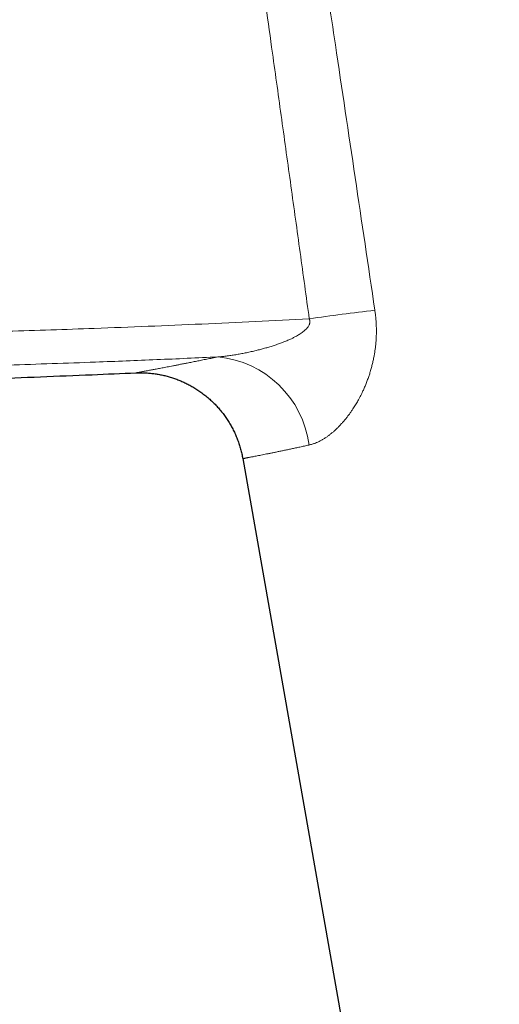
# Model space of a CAD drawing. Header units: millimetres. Extents: x 8 to 727, y 12 to 719.
# Tile 9 of 73: x 95 to 123, y 575 to 632. Entities that reach past the tile are written whole.
import ezdxf

# ---------------------------------------------------------------- set-up
doc = ezdxf.new("R2010")
doc.units = ezdxf.units.MM

msp = doc.modelspace()

# ---------------------------------------------------------------- linework, layer by layer
at = {"color": 7, "linetype": 'Continuous', "lineweight": 30}
msp.add_line((107.999, 606.476), (122.809, 522.485), dxfattribs=at)
at = {"color": 252, "linetype": 'Continuous', "lineweight": 0}
for centre, radius, start, end in [((135.725, 446.897), 169.342, 96.81703, 98.10867), ((106.014, 606.514), 5.857, 7.3421, 84.6713)]:
    msp.add_arc(centre, radius, start, end, dxfattribs=at)
for points, knots in [([(111.694, 641.331), (111.97, 639.503), (112.521, 635.848), (113.452, 629.638), (114.487, 622.703), (115.245, 617.595), (115.624, 615.041)], [0, 0, 0, 0, 0.208603, 0.417206, 0.708603, 1, 1, 1, 1]), ([(111.839, 614.546), (111.663, 615.823), (111.311, 618.379), (110.78, 622.212), (110.248, 626.045), (109.643, 630.392), (108.963, 635.253), (108.458, 638.836), (108.205, 640.628)], [0, 0, 0, 0, 0.1469482, 0.2938965, 0.4408451, 0.5877938, 0.7938968, 1, 1, 1, 1]), ([(115.624, 615.041), (115.634, 614.967), (115.655, 614.819), (115.679, 614.595), (115.696, 614.371), (115.708, 614.148), (115.713, 613.925), (115.712, 613.703), (115.705, 613.482), (115.691, 613.261), (115.672, 613.04), (115.647, 612.82), (115.615, 612.603), (115.577, 612.378), (115.53, 612.145), (115.475, 611.905), (115.413, 611.669), (115.344, 611.436), (115.27, 611.207), (115.189, 610.981), (115.102, 610.76), (115.01, 610.543), (114.919, 610.342), (114.828, 610.157), (114.74, 609.986), (114.634, 609.793), (114.509, 609.578), (114.377, 609.371), (114.259, 609.195), (114.154, 609.047), (114.045, 608.903), (113.934, 608.763), (113.82, 608.626), (113.696, 608.486), (113.568, 608.349), (113.435, 608.217), (113.307, 608.097), (113.174, 607.982), (113.038, 607.871), (112.897, 607.766), (112.754, 607.669), (112.612, 607.581), (112.471, 607.503), (112.333, 607.435), (112.209, 607.382), (112.101, 607.342), (112.008, 607.311), (111.915, 607.284), (111.853, 607.27), (111.822, 607.262)], [0, 0, 0, 0, 0.01964, 0.03928, 0.058995, 0.078711, 0.098314, 0.117929, 0.137545, 0.157148, 0.17705, 0.196965, 0.216879, 0.236782, 0.259395, 0.282194, 0.305002, 0.327802, 0.350877, 0.373959, 0.397035, 0.420291, 0.443671, 0.46324, 0.482813, 0.502382, 0.53179, 0.561199, 0.581232, 0.601269, 0.621303, 0.641951, 0.662602, 0.68325, 0.708485, 0.730473, 0.752466, 0.774453, 0.798061, 0.821669, 0.845624, 0.86958, 0.892477, 0.91538, 0.938277, 0.95369, 0.969103, 0.984552, 1, 1, 1, 1]), ([(39.302, 614.395), (40.136, 614.35), (41.804, 614.26), (44.307, 614.141), (46.811, 614.031), (49.315, 613.933), (51.82, 613.846), (54.326, 613.77), (56.832, 613.704), (59.338, 613.648), (61.844, 613.601), (64.35, 613.565), (66.855, 613.537), (69.361, 613.519), (71.868, 613.51), (74.374, 613.51), (76.881, 613.519), (79.387, 613.536), (81.893, 613.563), (84.399, 613.598), (86.904, 613.643), (89.41, 613.695), (91.915, 613.757), (94.42, 613.827), (96.925, 613.905), (99.63, 613.999), (102.533, 614.111), (105.636, 614.243), (108.738, 614.386), (110.805, 614.492), (111.839, 614.546)], [0, 0, 0, 0, 0.034531, 0.069065, 0.103598, 0.138137, 0.172676, 0.207221, 0.241765, 0.276311, 0.310842, 0.345373, 0.379903, 0.414439, 0.448974, 0.483513, 0.518052, 0.552592, 0.587121, 0.621651, 0.65618, 0.690709, 0.725243, 0.759777, 0.794311, 0.828847, 0.871634, 0.914421, 0.957211, 1, 1, 1, 1]), ([(106.558, 612.345), (106.649, 612.354), (106.833, 612.371), (107.108, 612.404), (107.384, 612.443), (107.661, 612.487), (107.938, 612.536), (108.216, 612.59), (108.493, 612.65), (108.761, 612.712), (109.017, 612.777), (109.263, 612.844), (109.509, 612.915), (109.753, 612.991), (109.998, 613.073), (110.241, 613.161), (110.482, 613.256), (110.698, 613.348), (110.887, 613.437), (111.032, 613.512), (111.158, 613.581), (111.264, 613.645), (111.368, 613.712), (111.47, 613.785), (111.564, 613.861), (111.651, 613.941), (111.719, 614.016), (111.772, 614.087), (111.812, 614.153), (111.841, 614.215), (111.859, 614.272), (111.87, 614.328), (111.874, 614.393), (111.867, 614.454), (111.854, 614.505), (111.844, 614.532), (111.839, 614.546)], [0, 0, 0, 0, 0.0467872, 0.0935958, 0.1404646, 0.1873519, 0.2344438, 0.2815527, 0.3287127, 0.3758897, 0.4178958, 0.4599149, 0.5019765, 0.5440542, 0.5863383, 0.6286455, 0.6710404, 0.7134761, 0.7433388, 0.7731995, 0.793239, 0.8132775, 0.8334942, 0.8537081, 0.8740385, 0.8923985, 0.910746, 0.9231131, 0.9354999, 0.9478314, 0.9558958, 0.963957, 0.975209, 0.9864585, 0.9931964, 1, 1, 1, 1]), ([(106.558, 612.345), (105.97, 612.318), (104.796, 612.264), (103.033, 612.188), (101.27, 612.116), (99.258, 612.039), (96.997, 611.958), (94.486, 611.877), (91.975, 611.805), (89.464, 611.741), (86.952, 611.686), (84.44, 611.64), (81.928, 611.602), (79.416, 611.573), (76.903, 611.553), (74.391, 611.542), (71.879, 611.54), (69.366, 611.548), (66.853, 611.564), (64.341, 611.589), (61.828, 611.624), (59.501, 611.665), (57.361, 611.71), (55.406, 611.757), (53.406, 611.811), (51.358, 611.874), (49.265, 611.945), (47.171, 612.025), (45.125, 612.11), (43.125, 612.2), (41.171, 612.296), (39.869, 612.365), (39.218, 612.4)], [0, 0, 0, 0, 0.026187, 0.052373, 0.078561, 0.104748, 0.142032, 0.179318, 0.216605, 0.253892, 0.291182, 0.328473, 0.365764, 0.403057, 0.440348, 0.477643, 0.514937, 0.552232, 0.589531, 0.62683, 0.664129, 0.701431, 0.730453, 0.759475, 0.788497, 0.819592, 0.850688, 0.881789, 0.912891, 0.941927, 0.970964, 1, 1, 1, 1]), ([(101.837, 611.428), (101.837, 611.428), (101.836, 611.428), (101.844, 611.43), (101.859, 611.433), (101.883, 611.437), (101.916, 611.443), (101.959, 611.451), (102.013, 611.461), (102.081, 611.474), (102.164, 611.489), (102.26, 611.507), (102.369, 611.527), (102.489, 611.55), (102.609, 611.572), (102.725, 611.594), (102.833, 611.615), (102.947, 611.636), (103.069, 611.66), (103.2, 611.684), (103.338, 611.711), (103.484, 611.739), (103.636, 611.768), (103.794, 611.799), (103.967, 611.832), (104.155, 611.869), (104.36, 611.908), (104.574, 611.95), (104.807, 611.996), (105.06, 612.046), (105.337, 612.101), (105.625, 612.158), (105.924, 612.218), (106.234, 612.28), (106.45, 612.323), (106.558, 612.345)], [0, 0, 0, 0, 0.015971, 0.042943, 0.069913, 0.100236, 0.130559, 0.160918, 0.191278, 0.227032, 0.26279, 0.298544, 0.334437, 0.370333, 0.406226, 0.431737, 0.457247, 0.482781, 0.508314, 0.534917, 0.561522, 0.588125, 0.614788, 0.641452, 0.668115, 0.698495, 0.728875, 0.759295, 0.789715, 0.824686, 0.859661, 0.894632, 0.929753, 0.964879, 1, 1, 1, 1]), ([(111.822, 607.262), (111.733, 607.243), (111.554, 607.203), (111.297, 607.147), (111.048, 607.094), (110.808, 607.042), (110.576, 606.993), (110.354, 606.947), (110.14, 606.902), (109.935, 606.859), (109.739, 606.819), (109.553, 606.781), (109.375, 606.745), (109.207, 606.711), (109.05, 606.68), (108.902, 606.651), (108.765, 606.624), (108.646, 606.6), (108.542, 606.58), (108.453, 606.563), (108.372, 606.547), (108.299, 606.533), (108.233, 606.52), (108.178, 606.51), (108.132, 606.501), (108.094, 606.493), (108.062, 606.487), (108.036, 606.483), (108.017, 606.479), (108.004, 606.476), (107.997, 606.475), (107.999, 606.476), (107.999, 606.476)], [0, 0, 0, 0, 0.03646, 0.072936, 0.109509, 0.146082, 0.182718, 0.219354, 0.256368, 0.293383, 0.330462, 0.367542, 0.405333, 0.443125, 0.480986, 0.518846, 0.557142, 0.595456, 0.627372, 0.659291, 0.691207, 0.723218, 0.755231, 0.787241, 0.815727, 0.844215, 0.872702, 0.901255, 0.92981, 0.958364, 0.997304, 1, 1, 1, 1])]:
    msp.add_open_spline(points, degree=3, knots=knots, dxfattribs=at)
at = {"color": 7, "linetype": 'Continuous', "lineweight": 30}
for points, knots in [([(60.704, 610.669), (60.822, 610.666), (61.56, 610.647), (62.917, 610.623), (64.775, 610.596), (66.633, 610.579), (68.578, 610.57), (70.61, 610.57), (72.729, 610.581), (74.848, 610.6), (76.966, 610.629), (79.303, 610.669), (81.859, 610.724), (84.633, 610.796), (87.473, 610.881), (90.38, 610.977), (93.352, 611.085), (96.324, 611.2), (99.152, 611.315), (100.99, 611.393), (101.837, 611.429)], [0, 0, 0, 0, 0.008643, 0.053809, 0.098971, 0.144129, 0.189284, 0.240776, 0.292267, 0.343758, 0.39525, 0.446745, 0.514182, 0.581625, 0.649073, 0.721346, 0.793625, 0.86591, 0.9382, 1, 1, 1, 1]), ([(101.833, 611.428), (101.845, 611.429), (101.897, 611.431), (101.99, 611.433), (102.113, 611.434), (102.238, 611.432), (102.364, 611.428), (102.49, 611.421), (102.617, 611.411), (102.744, 611.398), (102.871, 611.383), (102.998, 611.365), (103.125, 611.344), (103.252, 611.321), (103.378, 611.294), (103.504, 611.265), (103.629, 611.234), (103.754, 611.199), (103.878, 611.162), (104.001, 611.122), (104.123, 611.079), (104.244, 611.034), (104.365, 610.986), (104.484, 610.936), (104.603, 610.883), (104.72, 610.827), (104.836, 610.769), (104.951, 610.708), (105.064, 610.645), (105.176, 610.58), (105.291, 610.509), (105.408, 610.433), (105.528, 610.352), (105.645, 610.268), (105.76, 610.181), (105.872, 610.092), (105.982, 610.001), (106.09, 609.907), (106.195, 609.81), (106.298, 609.712), (106.398, 609.611), (106.496, 609.508), (106.591, 609.403), (106.683, 609.296), (106.773, 609.186), (106.859, 609.075), (106.944, 608.962), (107.025, 608.848), (107.103, 608.731), (107.179, 608.613), (107.252, 608.494), (107.322, 608.373), (107.389, 608.25), (107.453, 608.126), (107.514, 608.001), (107.572, 607.874), (107.627, 607.747), (107.679, 607.618), (107.728, 607.488), (107.774, 607.357), (107.817, 607.226), (107.857, 607.093), (107.893, 606.96), (107.927, 606.826), (107.957, 606.692), (107.981, 606.575), (107.994, 606.503), (107.999, 606.476)], [0, 0, 0, 0, 0.004044, 0.018106, 0.032405, 0.04687, 0.061454, 0.076127, 0.090866, 0.105657, 0.120488, 0.135353, 0.150244, 0.165157, 0.180089, 0.195036, 0.209997, 0.224969, 0.239951, 0.254942, 0.269941, 0.284947, 0.299959, 0.314976, 0.329998, 0.345025, 0.360055, 0.375089, 0.390127, 0.405168, 0.420212, 0.436941, 0.453676, 0.47037, 0.487026, 0.503645, 0.520228, 0.536779, 0.553298, 0.569786, 0.586245, 0.602677, 0.619081, 0.635459, 0.651813, 0.668142, 0.684447, 0.70073, 0.716991, 0.733229, 0.749447, 0.765644, 0.781822, 0.797979, 0.814117, 0.830236, 0.846336, 0.862418, 0.878482, 0.894528, 0.910557, 0.926568, 0.942561, 0.958538, 0.974497, 0.99044, 1, 1, 1, 1])]:
    msp.add_open_spline(points, degree=3, knots=knots, dxfattribs=at)

doc.saveas('drawing.dxf')
